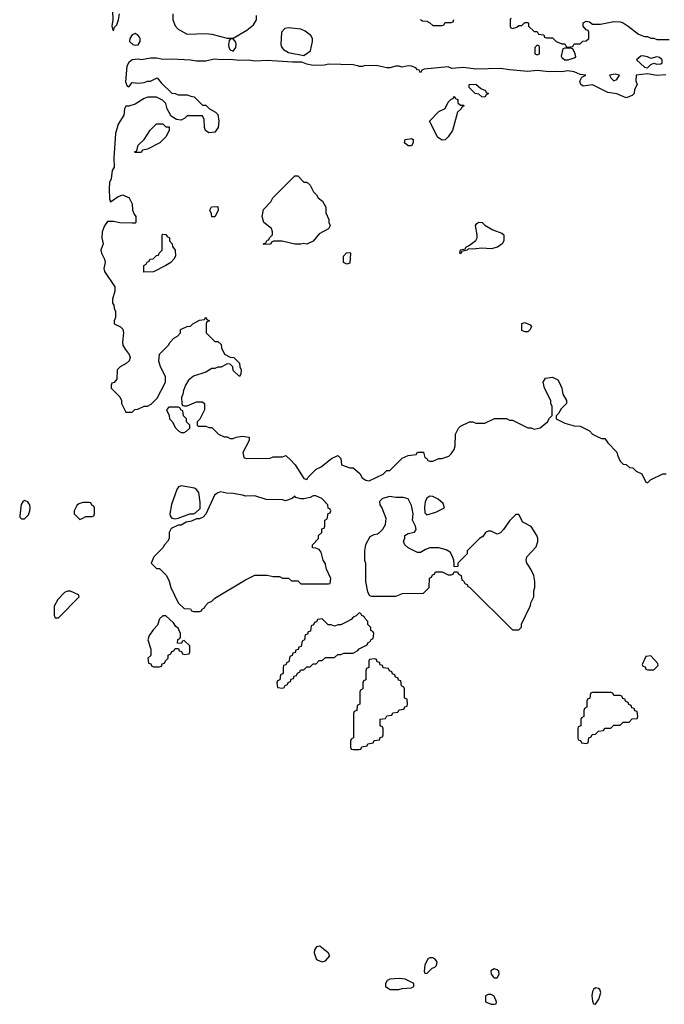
# Model space of a CAD drawing. Header units: inches. Extents: x 2701323 to 2964515, y 494916 to 722124.
# Tile 162 of 256: x 2753678 to 2757878, y 697134 to 703552. Entities that reach past the tile are written whole.
import ezdxf

# ---------------------------------------------------------------- set-up
doc = ezdxf.new("R2010")
doc.units = ezdxf.units.IN
doc.header["$MEASUREMENT"] = 0
doc.layers.add('C7659', color=7, linetype='Continuous')
doc.layers.add('C7750', color=7, linetype='Continuous')

msp = doc.modelspace()

# ---------------------------------------------------------------- linework, layer by layer
at = {"layer": 'C7659', "color": 2, "elevation": 14}
for points in [[(2754544, 700000), (2754570, 699974), (2754590, 699974), (2754634, 699930), (2754651.1, 699891.1), (2754662, 699850), (2754711.6, 699751.6), (2754750, 699714), (2754791.6, 699711.6), (2754798, 699698), (2754810, 699694), (2754850, 699694), (2754862, 699698), (2754866, 699710), (2754882, 699718), (2754886, 699730), (2754906, 699750), (2754930, 699762), (2754950, 699782), (2755150, 699901), (2755210, 699931), (2755290, 699931.3), (2755330, 699922), (2755370, 699922), (2755390, 699912), (2755430, 699912), (2755450, 699894), (2755490, 699894), (2755510, 699874), (2755690, 699874), (2755702, 699878), (2755706, 699910), (2755678, 699970), (2755671.3, 700000)], [(2755931.4, 700000), (2755932, 699890), (2755943.6, 699823.6), (2755958, 699798), (2755970, 699794), (2756130, 699794), (2756172.7, 699812.7), (2756310, 699814), (2756346, 699850), (2756347.3, 699912.7), (2756362, 699918), (2756367.3, 699932.7), (2756382, 699938), (2756387.3, 699952.7), (2756430, 699952), (2756470, 699934), (2756490, 699934), (2756502, 699938), (2756510, 699954), (2756530, 699954), (2756538, 699938), (2756554, 699930), (2756558, 699898), (2756570, 699894), (2756578, 699878), (2756594, 699870), (2756598, 699858), (2756610, 699854), (2756890, 699574), (2756930, 699574), (2756947.3, 699592.7), (2756948.4, 699611.6), (2757007.3, 699732.7), (2757008.4, 699751.6), (2757028, 699790), (2757028, 699830), (2757035.3, 699850), (2757035.3, 699890), (2757028, 699930), (2757008.7, 699970), (2756988.7, 700000)], [(2756533.4, 700000), (2756532.7, 699987.3), (2756510, 699986), (2756509.4, 700000)]]:
    msp.add_lwpolyline(points, dxfattribs=at)
for points in [[(2754010, 699826), (2753990, 699826), (2753970, 699818), (2753927.1, 699772.9), (2753902, 699730), (2753902, 699670), (2753910, 699654), (2753930, 699654), (2754066, 699790), (2754062, 699802)], [(2754630, 699666), (2754610, 699666), (2754590, 699646), (2754575.3, 699604.7), (2754550, 699578), (2754522, 699538), (2754512, 699510), (2754531.6, 699448.4), (2754531.6, 699408.4), (2754514, 699390), (2754518, 699358), (2754532.7, 699352.7), (2754538, 699338), (2754550, 699334), (2754590, 699334), (2754602, 699338), (2754607.3, 699352.7), (2754622, 699358), (2754627.3, 699372.7), (2754646, 699390), (2754646, 699410), (2754662, 699418), (2754670, 699434), (2754682, 699438), (2754690, 699454), (2754712.7, 699452.7), (2754718, 699438), (2754732.7, 699432.7), (2754738, 699418), (2754750, 699414), (2754782, 699418), (2754786, 699430), (2754786, 699470), (2754750, 699506), (2754738, 699502), (2754730, 699486), (2754707.3, 699487.3), (2754708.4, 699511.6), (2754722, 699518), (2754726, 699530), (2754726, 699550), (2754718, 699570), (2754710, 699586), (2754696.4, 699596.4), (2754680.4, 699620.4)], [(2755890, 699686), (2755870, 699666), (2755850, 699658), (2755836.9, 699643.1), (2755810, 699626), (2755771.6, 699608.4), (2755752.7, 699607.3), (2755730, 699598), (2755707.3, 699607.3), (2755688.4, 699608.4), (2755650, 699646), (2755618, 699642), (2755612.7, 699627.3), (2755598, 699622), (2755592.7, 699607.3), (2755578, 699602), (2755572.7, 699567.3), (2755558, 699562), (2755552.7, 699547.3), (2755538, 699542), (2755534, 699510), (2755518, 699502), (2755512.7, 699467.3), (2755498, 699462), (2755492.7, 699447.3), (2755478, 699442), (2755472.7, 699427.3), (2755458, 699422), (2755452.7, 699407.3), (2755438, 699402), (2755432.7, 699367.3), (2755418, 699362), (2755412.7, 699347.3), (2755398, 699342), (2755394, 699330), (2755394, 699290), (2755378, 699282), (2755374, 699250), (2755358, 699242), (2755354, 699230), (2755358, 699198), (2755390, 699194), (2755402, 699198), (2755407.3, 699212.7), (2755422, 699218), (2755427.3, 699232.7), (2755442, 699238), (2755447.3, 699252.7), (2755462, 699258), (2755467.3, 699272.7), (2755482, 699278), (2755487.3, 699292.7), (2755502, 699298), (2755510, 699314), (2755530, 699314), (2755550, 699334), (2755570, 699334), (2755590, 699354), (2755610, 699354), (2755630, 699374), (2755650, 699374), (2755670, 699394), (2755730, 699394), (2755750, 699414), (2755770, 699414), (2755790, 699422), (2755850, 699422), (2755880.4, 699439.6), (2755890, 699452), (2755942, 699478), (2755946, 699490), (2755962, 699498), (2755968, 699512), (2755982, 699518), (2755986, 699550), (2755982, 699562), (2755966, 699570), (2755966, 699590), (2755946, 699610), (2755946, 699630), (2755926, 699650), (2755922, 699662), (2755908, 699668), (2755902, 699682)], [(2755990, 699386), (2755958, 699382), (2755954, 699370), (2755954, 699330), (2755938, 699322), (2755934, 699310), (2755934, 699250), (2755918, 699242), (2755914, 699230), (2755914, 699190), (2755898, 699182), (2755894, 699170), (2755894, 699090), (2755878, 699082), (2755874, 699050), (2755858, 699042), (2755854, 699030), (2755854, 698870), (2755838, 698862), (2755834, 698850), (2755834, 698810), (2755838, 698798), (2755850, 698794), (2755890, 698794), (2755902, 698798), (2755907.3, 698812.7), (2755942, 698818), (2755947.3, 698832.7), (2755982, 698838), (2755987.3, 698852.7), (2756022, 698858), (2756027.3, 698872.7), (2756042, 698878), (2756046, 698890), (2756046, 698930), (2756042, 698942), (2756026, 698950), (2756027.3, 698992.7), (2756062, 698998), (2756070, 699014), (2756102, 699018), (2756110, 699034), (2756142, 699038), (2756150, 699054), (2756182, 699058), (2756187.3, 699072.7), (2756202, 699078), (2756206, 699090), (2756202, 699122), (2756186, 699130), (2756186, 699190), (2756182, 699202), (2756166, 699210), (2756162, 699242), (2756147.3, 699247.3), (2756142, 699262), (2756127.3, 699267.3), (2756122, 699282), (2756107.3, 699287.3), (2756102, 699302), (2756087.3, 699307.3), (2756082, 699322), (2756047.3, 699327.3), (2756042, 699342), (2756027.3, 699347.3), (2756022, 699362), (2756007.3, 699367.3), (2756002, 699382)], [(2757790, 699406), (2757758, 699402), (2757734, 699350), (2757738, 699338), (2757752.7, 699332.7), (2757758, 699318), (2757770, 699314), (2757810, 699314), (2757838, 699342), (2757836.4, 699356.4)], [(2757530, 699166), (2757410, 699166), (2757398, 699162), (2757394, 699130), (2757378, 699122), (2757374, 699110), (2757374, 699070), (2757358, 699062), (2757354, 699050), (2757354, 699010), (2757338, 699002), (2757334, 698990), (2757334, 698950), (2757318, 698942), (2757314, 698930), (2757314, 698870), (2757318, 698858), (2757332.7, 698852.7), (2757338, 698838), (2757370, 698834), (2757382, 698838), (2757386, 698870), (2757402, 698878), (2757407.3, 698892.7), (2757430, 698894), (2757450, 698914), (2757482, 698918), (2757490, 698934), (2757530, 698934), (2757550, 698954), (2757590, 698954), (2757610, 698974), (2757650, 698974), (2757670, 698994), (2757702, 698998), (2757706, 699010), (2757702, 699042), (2757687.3, 699047.3), (2757682, 699062), (2757667.3, 699067.3), (2757662, 699082), (2757647.3, 699087.3), (2757642, 699102), (2757627.3, 699107.3), (2757622, 699122), (2757607.3, 699127.3), (2757602, 699142), (2757590, 699146), (2757550, 699146), (2757542, 699162)], [(2755632.9, 697512.9), (2755611.1, 697508.9), (2755598, 697490), (2755596, 697470), (2755610.7, 697430.7), (2755620.7, 697420.7), (2755648.4, 697411.6), (2755670, 697418), (2755698, 697450), (2755688.7, 697470)], [(2756370, 697437), (2756350, 697436), (2756338, 697430), (2756318, 697390), (2756314, 697350), (2756318, 697338), (2756330, 697334), (2756366, 697370), (2756383.1, 697376.9), (2756393.2, 697386.8), (2756399.3, 697410), (2756384, 697430)], [(2756770, 697365.2), (2756747.1, 697352.9), (2756751, 697330), (2756764.7, 697310), (2756770, 697306), (2756790, 697306), (2756802.7, 697330), (2756799.5, 697350), (2756790, 697359.5)], [(2756150, 697302), (2756090, 697298), (2756071.6, 697288.4), (2756062, 697270), (2756062, 697250), (2756091.6, 697231.6), (2756148.4, 697231.6), (2756170, 697238), (2756230, 697242), (2756246, 697250), (2756246, 697270), (2756190, 697298)], [(2756750, 697198), (2756730, 697198), (2756714, 697190), (2756714, 697150), (2756750, 697134), (2756770, 697134), (2756782, 697138), (2756786, 697150), (2756770, 697186)], [(2757430, 697241.2), (2757416, 697230), (2757410, 697218), (2757406, 697190), (2757410, 697154), (2757418, 697138), (2757430, 697134), (2757452.7, 697167.3), (2757465.2, 697210), (2757459, 697230), (2757450, 697237.2)]]:
    msp.add_lwpolyline(points, close=True, dxfattribs=at)
at = {"layer": 'C7750', "color": 2, "elevation": 14}
for points in [[(2754282, 703610), (2754284.9, 703550), (2754278, 703510), (2754284.7, 703484.7), (2754290, 703482), (2754296.5, 703503.5), (2754310, 703518), (2754322.7, 703550), (2754329.3, 703590)], [(2754676, 703590), (2754676, 703550), (2754690, 703512), (2754710, 703491.3), (2754770, 703458), (2754890, 703461), (2754930, 703457.3), (2755028.9, 703431.1), (2755068.9, 703431.1), (2755157, 703483), (2755201.2, 703518.8), (2755222, 703550), (2755220.4, 703580.4)], [(2756290, 703554), (2756303.6, 703543.6), (2756330, 703542), (2756351.6, 703531.6), (2756370, 703514), (2756430, 703514), (2756442, 703518), (2756450, 703534), (2756490, 703534), (2756502, 703538), (2756507.3, 703552.7)], [(2756878, 703562), (2756874, 703550), (2756874, 703510), (2756878, 703498), (2756890, 703494), (2756916.4, 703503.6), (2756930, 703514), (2756950, 703514), (2756970, 703534), (2756990, 703534), (2756994, 703530), (2756994, 703510), (2757030, 703474), (2757050, 703474), (2757058, 703458), (2757092.7, 703452.7), (2757098, 703438), (2757110, 703434), (2757150, 703434), (2757174, 703410), (2757210, 703394), (2757230, 703394), (2757238, 703378), (2757250, 703374), (2757282, 703378), (2757290, 703394), (2757330, 703394), (2757347.3, 703412.7), (2757370, 703414), (2757386, 703430), (2757386, 703470), (2757382, 703482), (2757370, 703486), (2757348.7, 703510), (2757349.2, 703530.8), (2757370, 703542), (2757390, 703538), (2757410, 703522), (2757463.6, 703523.6), (2757550, 703541), (2757590, 703538), (2757610.7, 703530.7), (2757642, 703510), (2757710, 703458), (2757750, 703442), (2757770, 703442), (2757790, 703432), (2757811.1, 703431.1), (2757830, 703422), (2757910, 703422)], [(2757887.5, 703192.5), (2757830, 703188), (2757770, 703199), (2757694, 703190), (2757692.7, 703152.7), (2757702, 703130), (2757683.6, 703096.4), (2757682, 703070), (2757670, 703058), (2757630, 703042), (2757570, 703068), (2757510, 703078), (2757410, 703128), (2757350, 703119), (2757335.3, 703130), (2757328.9, 703151.1), (2757342, 703178), (2757366, 703190), (2757330, 703195.3), (2757291.7, 703211.7), (2757250, 703218), (2757210, 703212.3), (2757170, 703215.1), (2757128.3, 703211.7), (2757050, 703220.7), (2756990, 703215.1), (2756870, 703224.5), (2756810, 703234), (2756650.9, 703229.1), (2756570, 703240.7), (2756492.9, 703232.9), (2756470, 703244), (2756314, 703230), (2756298, 703222), (2756290, 703206), (2756282, 703222), (2756270, 703226), (2756258.4, 703238.4), (2756230, 703249.2), (2756210, 703251.5), (2756170, 703242), (2756150, 703248.7), (2756130, 703248.7), (2756090, 703239), (2756070, 703239), (2756012.3, 703252.3), (2755930, 703252.7), (2755910, 703246), (2755890, 703246), (2755888, 703250), (2755850, 703258), (2755690, 703262), (2755664.9, 703255.1), (2755590, 703253.2), (2755550, 703261.2), (2755515.9, 703275.9), (2755455.4, 703275.4), (2755290, 703285.6), (2755210, 703280.9), (2755170, 703289.2), (2755110, 703286), (2755050, 703292.7), (2754990.6, 703289.4), (2754946.2, 703293.8), (2754890, 703282.7), (2754830, 703281.2), (2754790, 703289), (2754670, 703295.1), (2754610, 703293.2), (2754570, 703300.9), (2754530, 703302), (2754470.7, 703289.3), (2754450, 703295.1), (2754410, 703289.4), (2754388.1, 703271.9), (2754375.5, 703250), (2754367.3, 703147.3), (2754378, 703118), (2754390, 703114), (2754410, 703142), (2754450, 703138), (2754490, 703142), (2754510, 703152), (2754530, 703152), (2754574, 703174), (2754599.6, 703139.6), (2754670, 703074), (2754691.6, 703071.6), (2754710, 703062), (2754770, 703062), (2754792.7, 703052.7), (2754814, 703050), (2754870, 702994), (2754890, 702994), (2754914, 702970), (2754954, 702950), (2754970, 702934), (2754976, 702890), (2754971, 702850), (2754950, 702818), (2754910, 702815.3), (2754888.7, 702830), (2754882, 702850), (2754880.4, 702900.4), (2754870, 702926), (2754770, 702926), (2754754, 702910), (2754730, 702898), (2754700.4, 702900.4), (2754664, 702924), (2754638, 702970), (2754630, 703006), (2754608.4, 703028.4), (2754570, 703048), (2754530, 703048), (2754512.7, 703047.3), (2754490, 703038), (2754430, 703002), (2754390, 702988.7), (2754370, 702988), (2754361, 702970), (2754356.3, 702930), (2754320.4, 702870), (2754302.4, 702810), (2754291.3, 702651.3), (2754294, 702590), (2754280.7, 702570), (2754274.4, 702514.4), (2754264, 702490), (2754260.7, 702450), (2754263.5, 702383.5), (2754270, 702364.7), (2754320.2, 702399.8), (2754350, 702411.3), (2754391.1, 702391.1), (2754411.6, 702351.6), (2754414, 702310), (2754423.6, 702283.6), (2754434, 702270), (2754434, 702230), (2754430, 702226), (2754410, 702226), (2754331.1, 702228.9), (2754290, 702237.2), (2754250, 702236), (2754230, 702209), (2754215.5, 702170), (2754213.4, 702130), (2754222.8, 702090), (2754207.3, 702050), (2754210.8, 702030), (2754230.8, 701990), (2754234.8, 701970), (2754226, 701930), (2754231.3, 701910), (2754298, 701810), (2754296.9, 701783.1), (2754282, 701730), (2754283.6, 701703.6), (2754291.6, 701691.6), (2754292.7, 701672.7), (2754302, 701650), (2754302, 701610), (2754294, 701590), (2754294, 701570), (2754334, 701550), (2754350, 701534), (2754354.8, 701510), (2754347.3, 701450), (2754350.8, 701430), (2754364.5, 701404.5), (2754392, 701370), (2754398, 701350), (2754390.9, 701329.1), (2754372, 701310), (2754331.6, 701288.4), (2754314, 701270), (2754311.6, 701208.4), (2754292.7, 701187.3), (2754278, 701182), (2754274, 701170), (2754274, 701150), (2754330, 701094), (2754342, 701070), (2754342, 701050), (2754370, 700994), (2754410, 700994), (2754428.4, 701011.6), (2754447.3, 701012.7), (2754490, 701032), (2754510, 701032), (2754534.6, 701045.4), (2754574.6, 701085.4), (2754628, 701190), (2754627.3, 701227.3), (2754595.3, 701290), (2754585.6, 701325.6), (2754590, 701372), (2754648, 701430), (2754658, 701450), (2754683.1, 701476.9), (2754706, 701490), (2754726, 701510), (2754726, 701530), (2754730, 701534), (2754768.4, 701551.6), (2754790, 701554), (2754806, 701570), (2754850, 701594), (2754882, 701598), (2754890, 701612), (2754898, 701598), (2754914, 701590), (2754898, 701582), (2754894, 701570), (2754894, 701510), (2754950, 701454), (2754970, 701454), (2754990, 701434), (2754992.7, 701412.7), (2755011.6, 701371.6), (2755050, 701352), (2755074, 701350), (2755110, 701314), (2755112, 701290), (2755122, 701270), (2755119.6, 701240.4), (2755110, 701226), (2755070, 701266), (2755066, 701290), (2755050, 701306), (2755030, 701308), (2754990, 701288), (2754970, 701288), (2754950, 701278), (2754930, 701278), (2754890, 701255.3), (2754811.1, 701228.9), (2754778, 701202), (2754758, 701170), (2754745.4, 701134.6), (2754742, 701110), (2754732, 701090), (2754734, 701050), (2754738, 701038), (2754750, 701034), (2754770, 701034), (2754830, 701062), (2754870, 701062), (2754882, 701050), (2754882, 701010), (2754851.6, 700948.4), (2754834, 700930), (2754834, 700910), (2754842, 700902), (2754890, 700902), (2754910, 700894), (2754930, 700894), (2754974, 700850), (2755010, 700832), (2755030, 700832), (2755050, 700822), (2755070, 700822), (2755088.4, 700831.6), (2755130, 700838), (2755174, 700830), (2755174, 700810), (2755132, 700730), (2755138, 700698), (2755152.7, 700692.7), (2755310, 700694), (2755330, 700702), (2755390, 700702), (2755411.6, 700711.6), (2755443.6, 700683.6), (2755472, 700650), (2755530, 700562), (2755550, 700554), (2755558, 700570), (2755610, 700622), (2755643.1, 700636.9), (2755710, 700692), (2755751.1, 700711.1), (2755771.6, 700691.6), (2755774, 700650), (2755830, 700631.3), (2755850, 700631.3), (2755894.4, 700594.4), (2755910, 700564.7), (2755934, 700550), (2755954.6, 700545.4), (2756046, 700590), (2756070, 700614), (2756090, 700614), (2756170, 700694), (2756210, 700712), (2756262, 700718), (2756270, 700732), (2756310, 700732), (2756318, 700698), (2756332, 700692), (2756338, 700678), (2756350, 700674), (2756370, 700674), (2756408.9, 700691.1), (2756428.4, 700691.6), (2756473.6, 700706.4), (2756490, 700722), (2756508.7, 700750), (2756514.6, 700774.6), (2756518, 700850), (2756538, 700890), (2756550, 700902), (2756608.9, 700931.1), (2756631.1, 700931.1), (2756650, 700922), (2756710, 700922), (2756772.7, 700952.7), (2756850, 700952), (2756870, 700942), (2756890, 700942), (2756990, 700892), (2757010, 700892), (2757030, 700882), (2757070, 700892), (2757118, 700930), (2757130, 700954), (2757147.3, 700972.7), (2757148, 701030), (2757138, 701050), (2757138, 701070), (2757098, 701150), (2757088, 701190), (2757104, 701216), (2757150, 701222), (2757183.6, 701203.6), (2757194, 701190), (2757211.1, 701151.1), (2757218, 701110), (2757242, 701070), (2757242, 701050), (2757205.4, 701014.6), (2757190, 700986), (2757174, 700970), (2757174, 700950), (2757230, 700922), (2757290, 700904.7), (2757330, 700902), (2757390, 700871.3), (2757411.1, 700851.1), (2757436.9, 700836.9), (2757470, 700822), (2757490, 700822), (2757510, 700794), (2757570, 700734), (2757572.7, 700712.7), (2757590, 700674), (2757610, 700654), (2757630, 700652), (2757652.7, 700632.7), (2757674, 700630), (2757694, 700610), (2757731.1, 700591.1), (2757758, 700538), (2757770, 700534), (2757788.4, 700551.6), (2757868.4, 700591.6), (2757890, 700592)], [(2755671.3, 700000), (2755670, 700006), (2755655.3, 700030), (2755642, 700082), (2755630, 700098), (2755607.3, 700107.3), (2755586, 700110), (2755586, 700130), (2755626, 700170), (2755626, 700190), (2755646, 700210), (2755647.3, 700232.7), (2755662, 700238), (2755666, 700250), (2755666, 700290), (2755682, 700298), (2755687.3, 700332.7), (2755702, 700338), (2755706, 700350), (2755702, 700362), (2755687.3, 700367.3), (2755686, 700390), (2755646, 700430), (2755607.3, 700447.3), (2755590, 700448), (2755570, 700438), (2755530, 700428.7), (2755508.9, 700428.9), (2755478, 700438), (2755470, 700446), (2755454, 700430), (2755410, 700415.3), (2755390, 700422), (2755284.7, 700424.7), (2755210, 700448.7), (2755150, 700445.2), (2755130, 700453.2), (2755070, 700464), (2755025.6, 700465.6), (2754986.4, 700473.6), (2754970, 700468.7), (2754947.5, 700452.5), (2754891.6, 700328.4), (2754874, 700310), (2754850, 700298), (2754830, 700298), (2754796.9, 700283.1), (2754763.6, 700276.4), (2754730, 700258), (2754710, 700258), (2754665.4, 700234.6), (2754652, 700210), (2754652, 700170), (2754642, 700150), (2754622, 700130), (2754611.1, 700108.9), (2754552, 700050), (2754534, 700010), (2754544, 700000)], [(2756509.4, 700000), (2756508, 700030), (2756496.4, 700056.4), (2756482, 700082), (2756456.5, 700096.5), (2756410, 700109.2), (2756351.1, 700108.9), (2756322, 700098), (2756290, 700078), (2756270, 700078), (2756209.1, 700109.1), (2756188, 700130), (2756178, 700150), (2756187.3, 700172.7), (2756188, 700190), (2756210, 700202), (2756250, 700212), (2756262, 700230), (2756258, 700250), (2756238, 700290), (2756242, 700330), (2756230, 700386), (2756210, 700428), (2756176.5, 700436.5), (2756130, 700437.2), (2756090, 700444), (2756042, 700430), (2756025.4, 700414.6), (2756022, 700410), (2756024.7, 700390), (2756038, 700370), (2756063.6, 700303.6), (2756059.6, 700260.4), (2756042, 700230), (2756016.9, 700203.1), (2756010, 700198), (2755985.4, 700194.6), (2755959.6, 700180.4), (2755932, 700130), (2755924.7, 700090), (2755924.7, 700030), (2755931.3, 700010), (2755931.4, 700000)], [(2756988.7, 700000), (2756982, 700010), (2756978, 700030), (2756982, 700050), (2757043.1, 700116.9), (2757055.3, 700150), (2757055.3, 700170), (2757048.7, 700190), (2757010, 700248), (2756956.4, 700276.4), (2756930, 700326), (2756910, 700326), (2756870, 700286), (2756830, 700228), (2756810, 700208), (2756790, 700198), (2756750, 700218), (2756730, 700218), (2756714, 700210), (2756696.9, 700183.1), (2756674, 700170), (2756594, 700090), (2756594, 700070), (2756534, 700010), (2756533.4, 700000)]]:
    msp.add_lwpolyline(points, dxfattribs=at)
for points in [[(2755430, 703499), (2755406, 703494), (2755384.7, 703470), (2755378.8, 703390), (2755386.8, 703370), (2755397.7, 703357.7), (2755430, 703338.6), (2755530, 703318.4), (2755574, 703350), (2755586, 703410), (2755585.2, 703430), (2755575.3, 703450), (2755537.5, 703477.5), (2755510, 703489.2)], [(2754430, 703461.2), (2754410, 703454), (2754395.5, 703430), (2754393.4, 703410), (2754416, 703390), (2754430, 703386.3), (2754450, 703388.7), (2754462, 703410), (2754462.7, 703430), (2754458, 703438), (2754449.5, 703449.5)], [(2755070, 703428), (2755052.7, 703427.3), (2755043.6, 703416.4), (2755038.8, 703390), (2755040.5, 703370), (2755050, 703354.8), (2755070, 703347.3), (2755086.6, 703370), (2755089.3, 703390), (2755085.6, 703405.6)], [(2757050, 703386), (2757034, 703370), (2757034, 703330), (2757050, 703322), (2757066, 703330), (2757066, 703370), (2757062, 703382)], [(2757270, 703366), (2757230, 703366), (2757218, 703362), (2757206, 703314), (2757210, 703304.7), (2757231, 703291), (2757251, 703291), (2757290, 703302.8), (2757302, 703310), (2757298, 703330), (2757282, 703362)], [(2757736, 703316), (2757726, 703314), (2757698, 703290), (2757750, 703242.8), (2757770, 703238.8), (2757790, 703260.7), (2757810, 703268), (2757830, 703262.4), (2757855.3, 703264.7), (2757864, 703270), (2757865.2, 703290), (2757846.3, 703306.3), (2757830, 703309.3), (2757790, 703299), (2757770, 703309.2)], [(2757557.2, 703197.2), (2757522, 703190), (2757530, 703174), (2757550, 703154), (2757570, 703162), (2757586, 703190)], [(2756710, 703046), (2756688.4, 703048.4), (2756670, 703066), (2756646, 703070), (2756606, 703110), (2756606, 703130), (2756650, 703132), (2756683.6, 703103.6), (2756714, 703090), (2756718, 703078), (2756732, 703070), (2756718, 703062)], [(2756550, 702994), (2756570, 702994), (2756574, 702990), (2756558, 702982), (2756554, 702970), (2756531.3, 702948.7), (2756498.8, 702830), (2756470, 702788.7), (2756450, 702768.7), (2756430, 702766), (2756403.1, 702783.1), (2756348, 702890), (2756410, 702954), (2756450, 702974), (2756470, 703014), (2756490, 703034), (2756502, 703038), (2756510, 703054), (2756518, 703038), (2756532.7, 703032.7), (2756534, 703010)], [(2754430, 702686), (2754426, 702690), (2754442, 702698), (2754450, 702734), (2754488.4, 702771.6), (2754528.9, 702831.1), (2754570, 702874), (2754610, 702874), (2754630, 702854), (2754652.7, 702852.7), (2754652, 702830), (2754630.9, 702789.1), (2754591.1, 702748.9), (2754511.6, 702708.4), (2754478, 702702), (2754470, 702686)], [(2756210, 702728.7), (2756186, 702750), (2756188.9, 702771.1), (2756230, 702778), (2756242, 702770), (2756242, 702750), (2756230, 702728.7)], [(2755530, 702494), (2755550, 702494), (2755570, 702474), (2755592, 702430), (2755612, 702410), (2755622, 702390), (2755652, 702370), (2755672, 702330), (2755672.7, 702292.7), (2755692, 702250), (2755692, 702230), (2755702, 702210), (2755691.1, 702188.9), (2755630, 702155.3), (2755590, 702108), (2755550, 702089), (2755530, 702094), (2755510, 702088.7), (2755470, 702088.7), (2755388.4, 702108.4), (2755370, 702108.7), (2755332.7, 702107.3), (2755318, 702102), (2755314, 702090), (2755308, 702088), (2755266, 702086), (2755270, 702094), (2755282, 702098), (2755290, 702114), (2755302, 702118), (2755306, 702130), (2755326, 702150), (2755326, 702170), (2755318, 702190), (2755268.7, 702230), (2755259, 702270), (2755265.6, 702314.4), (2755314.6, 702365.4), (2755328, 702390), (2755470, 702534), (2755490, 702534)], [(2754930, 702266), (2754927.3, 702287.3), (2754918, 702310), (2754920.4, 702319.6), (2754928.4, 702331.6), (2754970, 702334), (2754971.6, 702308.4), (2754950, 702266)], [(2756750, 702059), (2756690, 702062.7), (2756630, 702055.3), (2756602, 702058), (2756594, 702050), (2756558, 702042), (2756550, 702026), (2756546, 702030), (2756550, 702052), (2756582, 702058), (2756586, 702070), (2756603.1, 702076.9), (2756650, 702112), (2756659, 702130), (2756659, 702150), (2756649, 702210), (2756656.4, 702223.6), (2756670, 702232), (2756690.9, 702230.9), (2756710, 702212), (2756762, 702182), (2756819.6, 702159.6), (2756832, 702150), (2756832, 702110), (2756822, 702090), (2756790.7, 702069.3)], [(2754487.3, 701907.3), (2754486, 701950), (2754502, 701958), (2754508, 701972), (2754522, 701978), (2754526, 701990), (2754547.3, 701992.7), (2754570, 702014), (2754582, 702018), (2754586, 702030), (2754606, 702050), (2754606, 702150), (2754610, 702154), (2754630, 702152), (2754638, 702138), (2754654, 702130), (2754654, 702110), (2754671.6, 702091.6), (2754672.7, 702072.7), (2754692, 702050), (2754694, 702010), (2754682, 701990), (2754662, 701970), (2754630, 701948.7), (2754550, 701908)], [(2755810, 701958), (2755788, 701970), (2755788.4, 702011.6), (2755808.4, 702031.6), (2755830, 702034), (2755834, 702030), (2755830, 701966)], [(2756970, 701518), (2756950, 701526), (2756949.1, 701570.9), (2756970, 701578), (2757003.6, 701563.6), (2757012, 701550), (2757002, 701530), (2756990, 701518)], [(2754710, 701026), (2754650, 701026), (2754634, 701010), (2754651.6, 700971.6), (2754654, 700950), (2754674, 700930), (2754690, 700894), (2754714, 700870), (2754730, 700862), (2754750, 700862), (2754766, 700870), (2754786, 700890), (2754786, 700910), (2754766, 700930), (2754766, 700950), (2754746, 700970), (2754742, 701002), (2754730, 701006), (2754722, 701022)], [(2754730, 700512.7), (2754713.7, 700506.3), (2754701, 700490), (2754667.9, 700392.1), (2754656, 700330), (2754658, 700318), (2754670, 700302), (2754690, 700298), (2754710, 700302), (2754786, 700330), (2754810, 700331.3), (2754823.1, 700336.9), (2754854, 700366), (2754853.6, 700406.4), (2754844.5, 700470), (2754829.7, 700489.7), (2754817.7, 700497.7)], [(2753710, 700419), (2753698, 700410), (2753687.7, 700392.3), (2753678, 700318), (2753678, 700310), (2753690, 700298), (2753710, 700298), (2753735.1, 700324.9), (2753744, 700350), (2753745.2, 700370), (2753744, 700390), (2753738.6, 700398.6), (2753730, 700408.7)], [(2754130, 700406), (2754090, 700406), (2754063.6, 700396.4), (2754050, 700386), (2754034, 700350), (2754034, 700330), (2754070, 700294), (2754090, 700302), (2754110, 700314), (2754150, 700314), (2754162, 700318), (2754166, 700330), (2754166, 700370), (2754162, 700382), (2754147.3, 700387.3), (2754142, 700402)], [(2756350, 700445.2), (2756330, 700434), (2756319.1, 700410), (2756314.8, 700374.8), (2756318, 700338), (2756330, 700324.7), (2756390, 700342), (2756446, 700370), (2756438, 700398), (2756405.6, 700425.6), (2756370, 700444)]]:
    msp.add_lwpolyline(points, close=True, dxfattribs=at)

doc.saveas('drawing.dxf')
